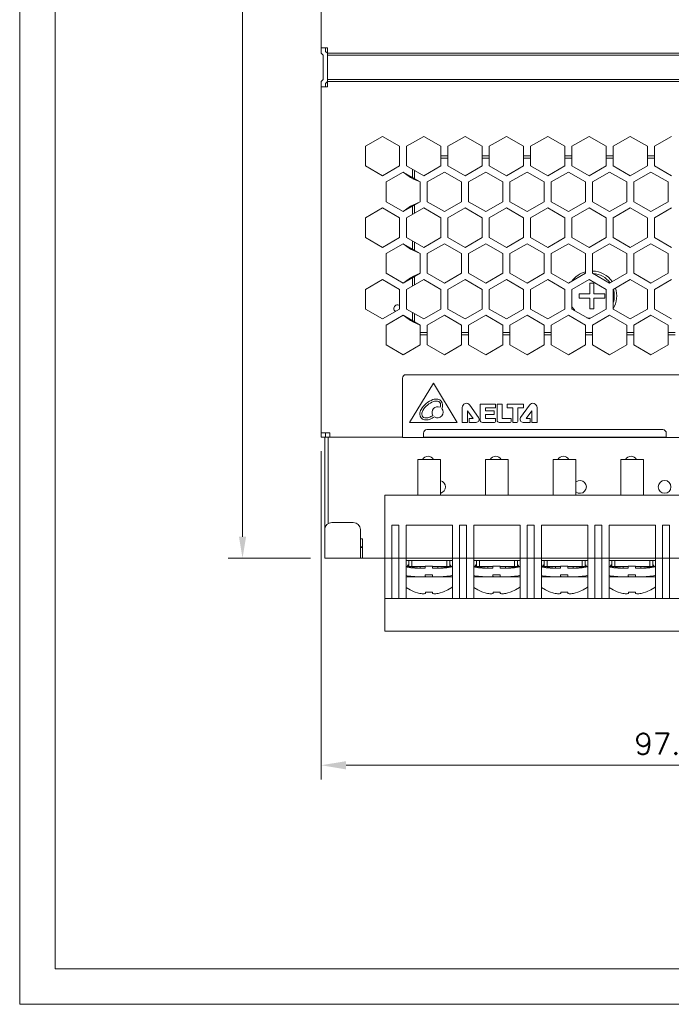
# Model space of a CAD drawing. Header units: inches. Extents: x -123 to 4816, y -2998 to 548.
# Tile 108 of 148: x 4206 to 4297, y -368 to -230. Entities that reach past the tile are written whole.
import ezdxf

# ---------------------------------------------------------------- set-up
doc = ezdxf.new("R2010")
doc.units = ezdxf.units.IN
doc.header["$MEASUREMENT"] = 0
doc.layers.get('0').update_dxf_attribs({"lineweight": 0})
doc.layers.get('Defpoints').update_dxf_attribs({"lineweight": 0})
doc.layers.add('Dimension', color=2, linetype='Continuous', lineweight=9)
doc.styles.add('ROMANS', font='romans')
doc.dimstyles.new('yutana', dxfattribs={"dimtxt": 3.5, "dimasz": 3.5, "dimexe": 2, "dimexo": 2, "dimgap": 1.5, "dimtad": 1, "dimdec": 1, "dimzin": 0, "dimdsep": 46, "dimtxsty": 'Standard', "dimcen": 0, "dimadec": 0, "dimazin": 0, "dimtp": 0.01, "dimtm": 0.01, "dimtfac": 1, "dimtdec": 1, "dimtmove": 0, "dimatfit": 3, "dimfxl": 1, "dimtolj": 1, "dimtzin": 0, "dimlwd": 0, "dimlwe": 0, "dimarcsym": 0})

# ---------------------------------------------------------------- blocks, each defined once
blk = doc.blocks.new('*D1043')
at = {"layer": 'Defpoints', "color": 0}
for p in [(4250.95, -129.95), (4237.05, -305.7), (4248.59, -305.7)]:
    blk.add_point(p, dxfattribs=at)
at = {"layer": 'Dimension', "color": 0, "lineweight": 0}
for p, q in [((4248.95, -129.95), (4235.05, -129.95)), ((4237.05, -132.95), (4237.05, -302.7)), ((4246.59, -305.7), (4235.05, -305.7))]:
    blk.add_line(p, q, dxfattribs=at)
at = {"layer": 'Dimension', "color": 0}
for points in [[(4237.55, -132.95), (4236.55, -132.95), (4237.05, -129.95)], [(4236.55, -302.7), (4237.55, -302.7), (4237.05, -305.7)]]:
    blk.add_solid(points, dxfattribs=at)
at = {"layer": 'Dimension', "color": 0, "lineweight": 0, "insert": (4234.05, -217.83), "char_height": 3, "attachment_point": 5, "rotation": 90, "style": 'ROMANS'}
blk.add_mtext('\\A1;175.75', dxfattribs=at)
blk = doc.blocks.new('*D1046')
at = {"layer": 'Defpoints', "color": 0}
for p in [(4248.09, -288.7), (4345.09, -305.7), (4248.09, -334.78)]:
    blk.add_point(p, dxfattribs=at)
at = {"layer": 'Dimension', "color": 0, "lineweight": 0}
for p, q in [((4248.09, -290.7), (4248.09, -336.78)), ((4345.09, -307.7), (4345.09, -336.78)), ((4341.59, -334.78), (4251.59, -334.78))]:
    blk.add_line(p, q, dxfattribs=at)
at = {"layer": 'Dimension', "color": 0}
for points in [[(4251.59, -334.2), (4251.59, -335.36), (4248.09, -334.78)], [(4341.59, -335.36), (4341.59, -334.2), (4345.09, -334.78)]]:
    blk.add_solid(points, dxfattribs=at)
at = {"layer": 'Dimension', "color": 0, "lineweight": 0, "insert": (4296.59, -331.78), "char_height": 3, "attachment_point": 5, "style": 'ROMANS'}
blk.add_mtext('\\A1;97.0', dxfattribs=at)

msp = doc.modelspace()

# ---------------------------------------------------------------- linework, layer by layer
at = {"color": 7, "linetype": 'Continuous'}
for p, q in [((4248.093, -188.817), (4248.093, -234.817)), ((4248.093, -234.065), (4248.993, -234.065)), ((4248.093, -234.817), (4248.393, -235.117)), ((4248.693, -234.065), (4248.693, -234.568)), ((4248.693, -234.568), (4248.967, -234.843)), ((4248.993, -239.565), (4248.993, -234.065)), ((4248.993, -234.817), (4342.693, -234.817)), ((4248.393, -238.517), (4248.393, -235.117)), ((4248.993, -235.117), (4342.693, -235.117)), ((4248.393, -238.517), (4248.093, -238.817)), ((4248.093, -288.704), (4248.093, -238.817)), ((4248.967, -238.791), (4248.693, -239.065)), ((4248.693, -239.065), (4248.693, -239.565)), ((4342.693, -238.517), (4248.993, -238.517)), ((4248.993, -238.817), (4342.693, -238.817)), ((4248.093, -239.565), (4248.993, -239.565)), ((4254.293, -247.885), (4256.693, -246.499)), ((4256.693, -246.499), (4259.093, -247.885)), ((4260.093, -247.885), (4262.493, -246.499)), ((4262.493, -246.499), (4264.893, -247.885)), ((4265.893, -247.885), (4268.293, -246.499)), ((4268.293, -246.499), (4270.693, -247.885)), ((4271.693, -247.885), (4274.093, -246.499)), ((4274.093, -246.499), (4276.493, -247.885)), ((4277.493, -247.885), (4279.893, -246.499)), ((4279.893, -246.499), (4282.293, -247.885)), ((4283.293, -247.885), (4285.693, -246.499)), ((4285.693, -246.499), (4288.093, -247.885)), ((4289.093, -247.885), (4291.493, -246.499)), ((4291.493, -246.499), (4293.893, -247.885)), ((4294.893, -247.885), (4297.293, -246.499)), ((4254.293, -250.656), (4254.293, -247.885)), ((4259.093, -247.885), (4259.093, -250.656)), ((4260.093, -250.656), (4260.093, -247.885)), ((4264.893, -250.656), (4264.893, -247.885)), ((4265.893, -250.656), (4265.893, -247.885)), ((4270.693, -250.656), (4270.693, -247.885)), ((4271.693, -250.656), (4271.693, -247.885)), ((4276.493, -250.656), (4276.493, -247.885)), ((4277.493, -250.656), (4277.493, -247.885)), ((4282.293, -250.656), (4282.293, -247.885)), ((4283.293, -250.656), (4283.293, -247.885)), ((4288.093, -250.656), (4288.093, -247.885)), ((4289.093, -250.656), (4289.093, -247.885)), ((4293.893, -250.656), (4293.893, -247.885)), ((4294.893, -250.656), (4294.893, -247.885)), ((4265.893, -249.254), (4264.893, -249.254)), ((4264.893, -249.554), (4265.893, -249.554)), ((4271.693, -249.254), (4270.693, -249.254)), ((4270.693, -249.554), (4271.693, -249.554)), ((4277.493, -249.254), (4276.493, -249.254)), ((4276.493, -249.554), (4277.493, -249.554)), ((4283.293, -249.254), (4282.293, -249.254)), ((4282.293, -249.554), (4283.293, -249.554)), ((4289.093, -249.254), (4288.093, -249.254)), ((4288.093, -249.554), (4289.093, -249.554)), ((4294.893, -249.254), (4293.893, -249.254)), ((4293.893, -249.554), (4294.893, -249.554)), ((4256.693, -252.042), (4254.293, -250.656)), ((4259.093, -250.656), (4256.693, -252.042)), ((4257.193, -252.908), (4259.593, -251.522)), ((4259.593, -251.522), (4261.993, -252.908)), ((4259.593, -251.522), (4260.644, -252.273)), ((4262.493, -252.042), (4260.093, -250.656)), ((4260.893, -252.273), (4260.893, -251.118)), ((4261.193, -252.446), (4261.193, -251.291)), ((4262.493, -252.042), (4264.893, -250.656)), ((4265.393, -251.522), (4262.993, -252.908)), ((4267.793, -252.908), (4265.393, -251.522)), ((4265.893, -250.656), (4268.293, -252.042)), ((4270.693, -250.656), (4268.293, -252.042)), ((4271.193, -251.522), (4268.793, -252.908)), ((4273.593, -252.908), (4271.193, -251.522)), ((4271.693, -250.656), (4274.093, -252.042)), ((4274.093, -252.042), (4276.493, -250.656)), ((4276.993, -251.522), (4274.593, -252.908)), ((4279.393, -252.908), (4276.993, -251.522)), ((4277.493, -250.656), (4279.893, -252.042)), ((4279.893, -252.042), (4282.293, -250.656)), ((4282.793, -251.522), (4280.393, -252.908)), ((4285.193, -252.908), (4282.793, -251.522)), ((4283.293, -250.656), (4285.693, -252.042)), ((4288.093, -250.656), (4285.693, -252.042)), ((4288.593, -251.522), (4286.193, -252.908)), ((4290.993, -252.908), (4288.593, -251.522)), ((4289.093, -250.656), (4291.493, -252.042)), ((4291.493, -252.042), (4293.893, -250.656)), ((4294.393, -251.522), (4291.993, -252.908)), ((4294.393, -251.522), (4296.793, -252.908)), ((4294.893, -250.656), (4297.293, -252.042)), ((4257.193, -255.679), (4257.193, -252.908)), ((4260.644, -252.273), (4260.944, -252.446)), ((4260.893, -252.273), (4260.644, -252.273)), ((4261.993, -252.908), (4260.944, -252.446)), ((4261.193, -252.446), (4260.944, -252.446)), ((4261.993, -252.908), (4261.993, -255.679)), ((4262.993, -252.908), (4262.993, -255.679)), ((4267.793, -252.908), (4267.793, -255.679)), ((4268.793, -252.908), (4268.793, -255.679)), ((4273.593, -252.908), (4273.593, -255.679)), ((4274.593, -252.908), (4274.593, -255.679)), ((4279.393, -252.908), (4279.393, -255.679)), ((4280.393, -252.908), (4280.393, -255.679)), ((4285.193, -252.908), (4285.193, -255.679)), ((4286.193, -252.908), (4286.193, -255.679)), ((4290.993, -252.908), (4290.993, -255.679)), ((4291.993, -252.908), (4291.993, -255.679)), ((4296.793, -252.908), (4296.793, -255.679)), ((4259.593, -257.065), (4257.193, -255.679)), ((4259.593, -257.065), (4261.993, -255.679)), ((4261.993, -255.679), (4260.944, -256.141)), ((4262.993, -255.679), (4265.393, -257.065)), ((4265.393, -257.065), (4267.793, -255.679)), ((4271.193, -257.065), (4268.793, -255.679)), ((4271.193, -257.065), (4273.593, -255.679)), ((4274.593, -255.679), (4276.993, -257.065)), ((4279.393, -255.679), (4276.993, -257.065)), ((4280.393, -255.679), (4282.793, -257.065)), ((4282.793, -257.065), (4285.193, -255.679)), ((4286.193, -255.679), (4288.593, -257.065)), ((4288.593, -257.065), (4290.993, -255.679)), ((4291.993, -255.679), (4294.393, -257.065)), ((4294.393, -257.065), (4296.793, -255.679)), ((4254.293, -257.931), (4256.693, -256.545)), ((4256.693, -256.545), (4259.093, -257.931)), ((4260.644, -256.314), (4259.593, -257.065)), ((4260.093, -257.931), (4262.493, -256.545)), ((4260.644, -256.314), (4260.944, -256.141)), ((4260.893, -256.314), (4260.644, -256.314)), ((4260.893, -257.469), (4260.893, -256.314)), ((4261.193, -256.141), (4260.944, -256.141)), ((4261.193, -257.296), (4261.193, -256.141)), ((4264.893, -257.931), (4262.493, -256.545)), ((4268.293, -256.545), (4265.893, -257.931)), ((4270.693, -257.931), (4268.293, -256.545)), ((4274.093, -256.545), (4271.693, -257.931)), ((4276.493, -257.931), (4274.093, -256.545)), ((4279.893, -256.545), (4277.493, -257.931)), ((4282.293, -257.931), (4279.893, -256.545)), ((4285.693, -256.545), (4283.293, -257.931)), ((4288.093, -257.931), (4285.693, -256.545)), ((4291.493, -256.545), (4289.093, -257.931)), ((4293.893, -257.931), (4291.493, -256.545)), ((4297.293, -256.545), (4294.893, -257.931)), ((4254.293, -260.702), (4254.293, -257.931)), ((4259.093, -257.931), (4259.093, -260.702)), ((4260.093, -260.702), (4260.093, -257.931)), ((4264.893, -260.702), (4264.893, -257.931)), ((4265.893, -260.702), (4265.893, -257.931)), ((4270.693, -260.702), (4270.693, -257.931)), ((4271.693, -260.702), (4271.693, -257.931)), ((4276.493, -260.702), (4276.493, -257.931)), ((4277.493, -260.702), (4277.493, -257.931)), ((4282.293, -260.702), (4282.293, -257.931)), ((4283.293, -260.702), (4283.293, -257.931)), ((4288.093, -260.702), (4288.093, -257.931)), ((4289.093, -260.702), (4289.093, -257.931)), ((4293.893, -260.702), (4293.893, -257.931)), ((4294.893, -260.702), (4294.893, -257.931)), ((4256.693, -262.088), (4254.293, -260.702)), ((4259.093, -260.702), (4256.693, -262.088)), ((4262.493, -262.088), (4260.093, -260.702)), ((4260.893, -262.318), (4260.893, -261.164)), ((4262.493, -262.088), (4264.893, -260.702)), ((4265.893, -260.702), (4268.293, -262.088)), ((4270.693, -260.702), (4268.293, -262.088)), ((4271.693, -260.702), (4274.093, -262.088)), ((4274.093, -262.088), (4276.493, -260.702)), ((4279.893, -262.088), (4277.493, -260.702)), ((4279.893, -262.088), (4282.293, -260.702)), ((4283.293, -260.702), (4285.693, -262.088)), ((4285.693, -262.088), (4288.093, -260.702)), ((4289.093, -260.702), (4291.493, -262.088)), ((4291.493, -262.088), (4293.893, -260.702)), ((4294.893, -260.702), (4297.293, -262.088)), ((4257.193, -262.954), (4259.593, -261.568)), ((4259.593, -261.568), (4261.993, -262.954)), ((4259.593, -261.568), (4260.644, -262.318)), ((4260.644, -262.318), (4260.944, -262.492)), ((4260.893, -262.318), (4260.644, -262.318)), ((4261.993, -262.954), (4260.944, -262.492)), ((4261.193, -262.492), (4260.944, -262.492)), ((4261.193, -262.492), (4261.193, -261.337)), ((4265.393, -261.568), (4262.993, -262.954)), ((4267.793, -262.954), (4265.393, -261.568)), ((4271.193, -261.568), (4268.793, -262.954)), ((4273.593, -262.954), (4271.193, -261.568)), ((4276.993, -261.568), (4274.593, -262.954)), ((4279.393, -262.954), (4276.993, -261.568)), ((4282.793, -261.568), (4280.393, -262.954)), ((4285.193, -262.954), (4282.793, -261.568)), ((4288.593, -261.568), (4286.193, -262.954)), ((4290.993, -262.954), (4288.593, -261.568)), ((4294.393, -261.568), (4291.993, -262.954)), ((4296.793, -262.954), (4294.393, -261.568)), ((4257.193, -265.725), (4257.193, -262.954)), ((4261.993, -262.954), (4261.993, -265.725)), ((4262.993, -262.954), (4262.993, -265.725)), ((4267.793, -262.954), (4267.793, -265.725)), ((4268.793, -262.954), (4268.793, -265.725)), ((4273.593, -262.954), (4273.593, -265.725)), ((4274.593, -262.954), (4274.593, -265.725)), ((4279.393, -262.954), (4279.393, -265.725)), ((4280.393, -262.954), (4280.393, -265.725)), ((4285.193, -262.954), (4285.193, -265.725)), ((4286.193, -262.954), (4286.193, -265.725)), ((4290.993, -262.954), (4290.993, -265.725)), ((4291.993, -262.954), (4291.993, -265.725)), ((4296.793, -262.954), (4296.793, -265.725)), ((4254.293, -267.977), (4256.693, -266.591)), ((4256.693, -266.591), (4259.093, -267.977)), ((4259.593, -267.11), (4257.193, -265.725)), ((4259.593, -267.11), (4261.993, -265.725)), ((4260.644, -266.36), (4259.593, -267.11)), ((4260.093, -267.977), (4262.493, -266.591)), ((4260.644, -266.36), (4260.944, -266.187)), ((4260.893, -266.36), (4260.644, -266.36)), ((4260.893, -267.515), (4260.893, -266.36)), ((4261.993, -265.725), (4260.944, -266.187)), ((4261.193, -266.187), (4260.944, -266.187)), ((4261.193, -267.341), (4261.193, -266.187)), ((4264.893, -267.977), (4262.493, -266.591)), ((4262.993, -265.725), (4265.393, -267.11)), ((4265.393, -267.11), (4267.793, -265.725)), ((4268.293, -266.591), (4265.893, -267.977)), ((4270.693, -267.977), (4268.293, -266.591)), ((4271.193, -267.11), (4268.793, -265.725)), ((4271.193, -267.11), (4273.593, -265.725)), ((4274.093, -266.591), (4271.693, -267.977)), ((4276.493, -267.977), (4274.093, -266.591)), ((4274.593, -265.725), (4276.993, -267.11)), ((4276.993, -267.11), (4279.393, -265.725)), ((4279.893, -266.591), (4277.493, -267.977)), ((4282.293, -267.977), (4279.893, -266.591)), ((4280.393, -265.725), (4282.793, -267.11)), ((4282.793, -267.11), (4285.193, -265.725)), ((4285.693, -266.591), (4283.293, -267.977)), ((4288.093, -267.977), (4285.693, -266.591)), ((4288.593, -267.11), (4286.193, -265.725)), ((4288.593, -267.11), (4290.993, -265.725)), ((4291.493, -266.591), (4289.093, -267.977)), ((4293.893, -267.977), (4291.493, -266.591)), ((4291.993, -265.725), (4294.393, -267.11)), ((4294.393, -267.11), (4296.793, -265.725)), ((4297.293, -266.591), (4294.893, -267.977)), ((4254.293, -270.748), (4254.293, -267.977)), ((4259.093, -267.977), (4259.093, -270.748)), ((4260.093, -270.748), (4260.093, -267.977)), ((4264.893, -270.748), (4264.893, -267.977)), ((4265.893, -270.748), (4265.893, -267.977)), ((4270.693, -270.748), (4270.693, -267.977)), ((4271.693, -270.748), (4271.693, -267.977)), ((4276.493, -270.748), (4276.493, -267.977)), ((4277.493, -270.748), (4277.493, -267.977)), ((4282.293, -270.748), (4282.293, -267.977)), ((4283.293, -270.748), (4283.293, -267.977)), ((4285.793, -267.104), (4286.393, -267.104)), ((4285.793, -268.604), (4285.793, -267.104)), ((4286.393, -267.104), (4286.393, -268.604)), ((4288.093, -270.748), (4288.093, -267.977)), ((4289.093, -270.748), (4289.093, -267.977)), ((4293.893, -270.748), (4293.893, -267.977)), ((4294.893, -270.748), (4294.893, -267.977)), ((4284.293, -268.604), (4285.793, -268.604)), ((4284.293, -269.204), (4284.293, -268.604)), ((4285.793, -269.204), (4284.293, -269.204)), ((4285.793, -270.704), (4285.793, -269.204)), ((4286.393, -268.604), (4287.893, -268.604)), ((4287.893, -269.204), (4286.393, -269.204)), ((4286.393, -269.204), (4286.393, -270.704)), ((4287.893, -268.604), (4287.893, -269.204)), ((4256.693, -272.133), (4254.293, -270.748)), ((4259.093, -270.748), (4256.693, -272.133)), ((4260.093, -270.748), (4262.493, -272.133)), ((4262.493, -272.133), (4264.893, -270.748)), ((4265.893, -270.748), (4268.293, -272.133)), ((4268.293, -272.133), (4270.693, -270.748)), ((4271.693, -270.748), (4274.093, -272.133)), ((4274.093, -272.133), (4276.493, -270.748)), ((4279.893, -272.133), (4277.493, -270.748)), ((4279.893, -272.133), (4282.293, -270.748)), ((4283.293, -270.748), (4285.693, -272.133)), ((4285.693, -272.133), (4288.093, -270.748)), ((4286.393, -270.704), (4285.793, -270.704)), ((4289.093, -270.748), (4291.493, -272.133)), ((4291.493, -272.133), (4293.893, -270.748)), ((4297.293, -272.133), (4294.893, -270.748)), ((4257.193, -272.999), (4259.593, -271.614)), ((4259.593, -271.614), (4261.993, -272.999)), ((4259.593, -271.614), (4260.644, -272.364)), ((4260.893, -272.364), (4260.893, -271.21)), ((4261.193, -272.538), (4261.193, -271.383)), ((4265.393, -271.614), (4262.993, -272.999)), ((4267.793, -272.999), (4265.393, -271.614)), ((4271.193, -271.614), (4268.793, -272.999)), ((4273.593, -272.999), (4271.193, -271.614)), ((4276.993, -271.614), (4274.593, -272.999)), ((4279.393, -272.999), (4276.993, -271.614)), ((4282.793, -271.614), (4280.393, -272.999)), ((4285.193, -272.999), (4282.793, -271.614)), ((4288.593, -271.614), (4286.193, -272.999)), ((4290.993, -272.999), (4288.593, -271.614)), ((4294.393, -271.614), (4291.993, -272.999)), ((4296.793, -272.999), (4294.393, -271.614)), ((4257.193, -275.771), (4257.193, -272.999)), ((4260.644, -272.364), (4260.944, -272.538)), ((4260.893, -272.364), (4260.644, -272.364)), ((4261.993, -272.999), (4260.944, -272.538)), ((4261.193, -272.538), (4260.944, -272.538)), ((4261.993, -275.771), (4261.993, -272.999)), ((4262.993, -275.771), (4262.993, -272.999)), ((4267.793, -275.771), (4267.793, -272.999)), ((4268.793, -275.771), (4268.793, -272.999)), ((4273.593, -275.771), (4273.593, -272.999)), ((4274.593, -275.771), (4274.593, -272.999)), ((4279.393, -275.771), (4279.393, -272.999)), ((4280.393, -275.771), (4280.393, -272.999)), ((4285.193, -275.771), (4285.193, -272.999)), ((4286.193, -275.771), (4286.193, -272.999)), ((4290.993, -275.771), (4290.993, -272.999)), ((4291.993, -275.771), (4291.993, -272.999)), ((4296.793, -275.771), (4296.793, -272.999)), ((4262.993, -274.054), (4261.993, -274.054)), ((4262.993, -274.354), (4261.993, -274.354)), ((4268.793, -274.054), (4267.793, -274.054)), ((4268.793, -274.354), (4267.793, -274.354)), ((4274.593, -274.054), (4273.593, -274.054)), ((4274.593, -274.354), (4273.593, -274.354)), ((4280.393, -274.054), (4279.393, -274.054)), ((4280.393, -274.354), (4279.393, -274.354)), ((4286.193, -274.054), (4285.193, -274.054)), ((4286.193, -274.354), (4285.193, -274.354)), ((4291.993, -274.054), (4290.993, -274.054)), ((4291.993, -274.354), (4290.993, -274.354)), ((4297.793, -274.054), (4296.793, -274.054)), ((4297.793, -274.354), (4296.793, -274.354)), ((4259.593, -277.156), (4257.193, -275.771)), ((4261.993, -275.771), (4259.593, -277.156)), ((4265.393, -277.156), (4262.993, -275.771)), ((4267.793, -275.771), (4265.393, -277.156)), ((4271.193, -277.156), (4268.793, -275.771)), ((4273.593, -275.771), (4271.193, -277.156)), ((4276.993, -277.156), (4274.593, -275.771)), ((4279.393, -275.771), (4276.993, -277.156)), ((4282.793, -277.156), (4280.393, -275.771)), ((4285.193, -275.771), (4282.793, -277.156)), ((4288.593, -277.156), (4286.193, -275.771)), ((4290.993, -275.771), (4288.593, -277.156)), ((4294.393, -277.156), (4291.993, -275.771)), ((4296.793, -275.771), (4294.393, -277.156)), ((4259.493, -280.454), (4259.493, -288.754)), ((4259.993, -279.954), (4299.093, -279.954)), ((4263.839, -281.154), (4260.493, -286.654)), ((4267.168, -286.654), (4263.839, -281.154)), ((4267.893, -284.558), (4267.893, -286.624)), ((4270.194, -285.969), (4268.957, -284.22)), ((4270.393, -284.116), (4270.393, -286.327)), ((4272.536, -284.086), (4270.423, -284.086)), ((4271.15, -284.629), (4272.536, -284.629)), ((4271.15, -285.021), (4271.15, -284.629)), ((4272.565, -284.599), (4272.565, -284.116)), ((4272.793, -284.118), (4272.793, -286.347)), ((4273.493, -284.088), (4272.823, -284.088)), ((4273.523, -286.121), (4273.523, -284.118)), ((4274.22, -284.122), (4274.22, -284.6)), ((4276.449, -284.092), (4274.25, -284.092)), ((4274.25, -284.63), (4274.993, -284.63)), ((4274.993, -284.63), (4274.993, -286.624)), ((4275.717, -284.63), (4276.449, -284.63)), ((4275.717, -286.506), (4275.717, -284.63)), ((4277.329, -284.22), (4276.092, -285.969)), ((4276.478, -284.6), (4276.478, -284.122)), ((4278.393, -286.624), (4278.393, -284.558)), ((4268.636, -285.006), (4269.412, -286.121)), ((4268.636, -286.624), (4268.636, -285.006)), ((4272.339, -285.021), (4271.15, -285.021)), ((4271.15, -285.555), (4272.339, -285.555)), ((4271.15, -286.115), (4271.15, -285.555)), ((4272.368, -285.525), (4272.368, -285.05)), ((4276.874, -286.121), (4277.65, -285.006)), ((4277.65, -285.006), (4277.65, -286.624)), ((4260.493, -286.654), (4267.168, -286.654)), ((4267.923, -286.654), (4268.606, -286.654)), ((4268.861, -286.151), (4268.861, -286.624)), ((4269.412, -286.121), (4268.891, -286.121)), ((4268.891, -286.654), (4269.839, -286.654)), ((4270.721, -286.654), (4272.417, -286.654)), ((4272.536, -286.115), (4271.15, -286.115)), ((4272.565, -286.506), (4272.565, -286.145)), ((4273.1, -286.654), (4274.618, -286.654)), ((4274.736, -286.121), (4273.523, -286.121)), ((4274.766, -286.506), (4274.766, -286.151)), ((4275.023, -286.654), (4275.569, -286.654)), ((4276.447, -286.654), (4277.395, -286.654)), ((4277.395, -286.121), (4276.874, -286.121)), ((4277.425, -286.624), (4277.425, -286.151)), ((4277.68, -286.654), (4278.363, -286.654)), ((4248.093, -288.104), (4249.293, -288.104)), ((4248.093, -288.704), (4248.693, -288.704)), ((4248.593, -301.704), (4248.593, -288.704)), ((4248.693, -288.704), (4248.693, -288.104)), ((4248.693, -288.704), (4259.493, -288.704)), ((4249.093, -288.704), (4249.093, -300.859)), ((4249.293, -288.704), (4249.293, -288.104)), ((4259.493, -288.754), (4339.693, -288.754)), ((4262.943, -287.672), (4296.043, -287.672)), ((4249.593, -300.704), (4252.593, -300.704)), ((4248.593, -305.704), (4248.593, -301.704)), ((4253.593, -301.704), (4253.593, -305.704)), ((4253.593, -303.004), (4253.893, -303.004)), ((4253.893, -305.704), (4253.893, -303.004)), ((4253.593, -304.104), (4253.893, -304.104)), ((4253.893, -304.204), (4253.593, -304.204)), ((4248.593, -305.704), (4334.093, -305.704))]:
    msp.add_line(p, q, dxfattribs=at)
at = {"color": 3, "linetype": 'Continuous'}
for p, q in [((4261.293, -288.754), (4261.293, -288.784)), ((4285.693, -288.784), (4261.293, -288.784)), ((4262.443, -288.172), (4262.443, -288.754)), ((4262.443, -288.704), (4296.543, -288.704)), ((4285.693, -288.754), (4285.693, -288.784)), ((4287.993, -288.754), (4287.993, -288.784)), ((4325.393, -288.784), (4287.993, -288.784)), ((4296.543, -288.172), (4296.543, -288.754)), ((4264.866, -291.856), (4261.666, -291.856)), ((4261.666, -296.86), (4261.666, -291.856)), ((4264.866, -291.856), (4264.866, -296.86)), ((4274.366, -291.856), (4271.166, -291.856)), ((4271.166, -296.86), (4271.166, -291.856)), ((4274.366, -291.856), (4274.366, -296.86)), ((4283.866, -291.856), (4280.666, -291.856)), ((4280.666, -296.86), (4280.666, -291.856)), ((4283.866, -291.856), (4283.866, -296.86)), ((4293.366, -291.856), (4290.166, -291.856)), ((4290.166, -296.86), (4290.166, -291.856)), ((4293.366, -291.856), (4293.366, -296.86)), ((4257.016, -296.86), (4326.516, -296.86)), ((4257.016, -315.96), (4257.016, -296.86)), ((4259.016, -301.06), (4258.016, -301.06)), ((4258.016, -301.06), (4258.016, -311.36)), ((4259.016, -301.06), (4259.016, -311.36)), ((4260.016, -301.06), (4266.516, -301.06)), ((4260.016, -311.36), (4260.016, -301.06)), ((4266.516, -311.36), (4266.516, -301.06)), ((4268.516, -301.06), (4267.516, -301.06)), ((4267.516, -301.06), (4267.516, -311.36)), ((4268.516, -301.06), (4268.516, -311.36)), ((4269.516, -301.06), (4276.016, -301.06)), ((4269.516, -311.36), (4269.516, -301.06)), ((4276.016, -311.36), (4276.016, -301.06)), ((4278.016, -301.06), (4277.016, -301.06)), ((4277.016, -301.06), (4277.016, -311.36)), ((4278.016, -301.06), (4278.016, -311.36)), ((4279.016, -301.06), (4285.516, -301.06)), ((4279.016, -311.36), (4279.016, -301.06)), ((4285.516, -311.36), (4285.516, -301.06)), ((4287.516, -301.06), (4286.516, -301.06)), ((4286.516, -301.06), (4286.516, -311.36)), ((4287.516, -301.06), (4287.516, -311.36)), ((4288.516, -301.06), (4295.016, -301.06)), ((4288.516, -311.36), (4288.516, -301.06)), ((4295.016, -311.36), (4295.016, -301.06)), ((4297.016, -301.06), (4296.016, -301.06)), ((4296.016, -301.06), (4296.016, -311.36)), ((4297.016, -301.06), (4297.016, -311.36)), ((4260.016, -306.06), (4266.516, -306.06)), ((4260.178, -306.86), (4260.278, -306.66)), ((4260.278, -306.66), (4260.378, -306.86)), ((4260.378, -306.86), (4260.378, -306.06)), ((4260.816, -306.86), (4260.816, -306.06)), ((4262.711, -306.814), (4263.711, -306.814)), ((4262.711, -306.814), (4262.711, -307.114)), ((4263.722, -307.114), (4263.711, -306.814)), ((4263.711, -306.814), (4263.711, -307.114)), ((4265.716, -306.06), (4265.716, -306.86)), ((4266.154, -306.86), (4266.154, -306.06)), ((4266.254, -306.66), (4266.154, -306.86)), ((4266.354, -306.86), (4266.254, -306.66)), ((4269.516, -306.06), (4276.016, -306.06)), ((4269.678, -306.86), (4269.778, -306.66)), ((4269.778, -306.66), (4269.878, -306.86)), ((4269.878, -306.86), (4269.878, -306.06)), ((4270.316, -306.86), (4270.316, -306.06)), ((4272.211, -306.814), (4273.211, -306.814)), ((4272.211, -306.814), (4272.211, -307.114)), ((4273.222, -307.114), (4273.211, -306.814)), ((4273.211, -306.814), (4273.211, -307.114)), ((4275.216, -306.06), (4275.216, -306.86)), ((4275.654, -306.86), (4275.654, -306.06)), ((4275.754, -306.66), (4275.654, -306.86)), ((4275.854, -306.86), (4275.754, -306.66)), ((4279.016, -306.06), (4285.516, -306.06)), ((4279.178, -306.86), (4279.278, -306.66)), ((4279.278, -306.66), (4279.378, -306.86)), ((4279.378, -306.86), (4279.378, -306.06)), ((4279.816, -306.86), (4279.816, -306.06)), ((4281.711, -306.814), (4282.711, -306.814)), ((4281.711, -306.814), (4281.711, -307.114)), ((4282.722, -307.114), (4282.711, -306.814)), ((4282.711, -306.814), (4282.711, -307.114)), ((4284.716, -306.06), (4284.716, -306.86)), ((4285.154, -306.86), (4285.154, -306.06)), ((4285.254, -306.66), (4285.154, -306.86)), ((4285.354, -306.86), (4285.254, -306.66)), ((4288.516, -306.06), (4295.016, -306.06)), ((4288.678, -306.86), (4288.778, -306.66)), ((4288.778, -306.66), (4288.878, -306.86)), ((4288.878, -306.86), (4288.878, -306.06)), ((4289.316, -306.86), (4289.316, -306.06)), ((4291.211, -306.814), (4292.211, -306.814)), ((4291.211, -306.814), (4291.211, -307.114)), ((4292.222, -307.114), (4292.211, -306.814)), ((4292.211, -306.814), (4292.211, -307.114)), ((4294.216, -306.06), (4294.216, -306.86)), ((4294.654, -306.86), (4294.654, -306.06)), ((4294.754, -306.66), (4294.654, -306.86)), ((4294.854, -306.86), (4294.754, -306.66)), ((4262.711, -306.86), (4260.016, -306.86)), ((4261.976, -307.114), (4260.016, -306.879)), ((4261.761, -307.114), (4262.711, -307.114)), ((4261.978, -307.114), (4261.978, -306.86)), ((4262.711, -308.042), (4263.711, -308.042)), ((4262.722, -308.314), (4262.711, -308.042)), ((4262.711, -308.042), (4262.711, -308.314)), ((4263.711, -307.114), (4264.66, -307.114)), ((4263.711, -308.042), (4263.711, -308.314)), ((4263.713, -306.86), (4266.516, -306.86)), ((4264.478, -307.114), (4264.478, -306.86)), ((4266.516, -306.869), (4264.478, -307.114)), ((4272.211, -306.86), (4269.516, -306.86)), ((4271.476, -307.114), (4269.516, -306.879)), ((4271.261, -307.114), (4272.211, -307.114)), ((4271.478, -307.114), (4271.478, -306.86)), ((4272.211, -308.042), (4273.211, -308.042)), ((4272.222, -308.314), (4272.211, -308.042)), ((4272.211, -308.042), (4272.211, -308.314)), ((4273.211, -307.114), (4274.16, -307.114)), ((4273.211, -308.042), (4273.211, -308.314)), ((4273.213, -306.86), (4276.016, -306.86)), ((4273.978, -307.114), (4273.978, -306.86)), ((4276.016, -306.869), (4273.978, -307.114)), ((4281.711, -306.86), (4279.016, -306.86)), ((4280.976, -307.114), (4279.016, -306.879)), ((4280.761, -307.114), (4281.711, -307.114)), ((4280.978, -307.114), (4280.978, -306.86)), ((4281.711, -308.042), (4282.711, -308.042)), ((4281.722, -308.314), (4281.711, -308.042)), ((4281.711, -308.042), (4281.711, -308.314)), ((4282.711, -307.114), (4283.66, -307.114)), ((4282.711, -308.042), (4282.711, -308.314)), ((4282.713, -306.86), (4285.516, -306.86)), ((4283.478, -307.114), (4283.478, -306.86)), ((4285.516, -306.869), (4283.478, -307.114)), ((4291.211, -306.86), (4288.516, -306.86)), ((4290.476, -307.114), (4288.516, -306.879)), ((4290.261, -307.114), (4291.211, -307.114)), ((4290.478, -307.114), (4290.478, -306.86)), ((4291.211, -308.042), (4292.211, -308.042)), ((4291.222, -308.314), (4291.211, -308.042)), ((4291.211, -308.042), (4291.211, -308.314)), ((4292.211, -307.114), (4293.16, -307.114)), ((4292.211, -308.042), (4292.211, -308.314)), ((4292.213, -306.86), (4295.016, -306.86)), ((4292.978, -307.114), (4292.978, -306.86)), ((4295.016, -306.869), (4292.978, -307.114)), ((4262.711, -308.314), (4260.016, -308.314)), ((4262.713, -308.314), (4266.516, -308.314)), ((4272.211, -308.314), (4269.516, -308.314)), ((4272.213, -308.314), (4276.016, -308.314)), ((4281.711, -308.314), (4279.016, -308.314)), ((4281.713, -308.314), (4285.516, -308.314)), ((4291.211, -308.314), (4288.516, -308.314)), ((4291.213, -308.314), (4295.016, -308.314)), ((4260.033, -309.84), (4260.016, -309.825)), ((4262.716, -310.658), (4262.735, -310.618)), ((4263.052, -310.486), (4262.719, -310.469)), ((4262.719, -310.469), (4262.721, -310.619)), ((4262.735, -310.618), (4262.737, -310.47)), ((4263.719, -310.469), (4263.386, -310.486)), ((4263.721, -310.573), (4263.719, -310.469)), ((4263.721, -310.618), (4263.721, -310.573)), ((4264.506, -310.658), (4264.677, -310.618)), ((4265.871, -310.163), (4266.423, -309.84)), ((4269.533, -309.84), (4269.516, -309.825)), ((4272.216, -310.658), (4272.235, -310.618)), ((4272.552, -310.486), (4272.219, -310.469)), ((4272.219, -310.469), (4272.221, -310.619)), ((4272.235, -310.618), (4272.237, -310.47)), ((4273.219, -310.469), (4272.886, -310.486)), ((4273.221, -310.618), (4273.219, -310.469)), ((4274.006, -310.658), (4274.177, -310.618)), ((4275.371, -310.163), (4275.923, -309.84)), ((4279.033, -309.84), (4279.016, -309.825)), ((4281.716, -310.658), (4281.735, -310.618)), ((4282.052, -310.486), (4281.719, -310.469)), ((4281.719, -310.469), (4281.721, -310.619)), ((4281.735, -310.618), (4281.737, -310.47)), ((4282.719, -310.469), (4282.386, -310.486)), ((4282.721, -310.618), (4282.719, -310.469)), ((4283.506, -310.658), (4283.677, -310.618)), ((4284.871, -310.163), (4285.423, -309.84)), ((4288.533, -309.84), (4288.516, -309.825)), ((4291.216, -310.658), (4291.235, -310.618)), ((4291.552, -310.486), (4291.219, -310.469)), ((4291.219, -310.469), (4291.221, -310.619)), ((4291.235, -310.618), (4291.237, -310.47)), ((4292.219, -310.469), (4291.886, -310.486)), ((4292.221, -310.618), (4292.219, -310.469)), ((4293.006, -310.658), (4293.177, -310.618)), ((4294.371, -310.163), (4294.923, -309.84)), ((4326.516, -311.36), (4257.016, -311.36)), ((4326.516, -315.96), (4257.016, -315.96))]:
    msp.add_line(p, q, dxfattribs=at)
for points in [[(4260.016, -306.935), (4260.173, -306.977), (4260.693, -307.058), (4261.224, -307.1), (4261.761, -307.114)], [(4261.761, -308.314), (4261.224, -308.3), (4260.693, -308.258), (4260.173, -308.177), (4260.016, -308.135)], [(4264.66, -307.114), (4265.198, -307.1), (4265.73, -307.058), (4266.254, -306.975), (4266.516, -306.907)], [(4266.516, -308.107), (4266.254, -308.175), (4265.73, -308.258), (4265.198, -308.3), (4264.66, -308.314)], [(4269.516, -306.935), (4269.673, -306.977), (4270.193, -307.058), (4270.724, -307.1), (4271.261, -307.114)], [(4271.261, -308.314), (4270.724, -308.3), (4270.193, -308.258), (4269.673, -308.177), (4269.516, -308.135)], [(4274.16, -307.114), (4274.698, -307.1), (4275.23, -307.058), (4275.754, -306.975), (4276.016, -306.907)], [(4276.016, -308.107), (4275.754, -308.175), (4275.23, -308.258), (4274.698, -308.3), (4274.16, -308.314)], [(4279.016, -306.935), (4279.173, -306.977), (4279.693, -307.058), (4280.224, -307.1), (4280.761, -307.114)], [(4280.761, -308.314), (4280.224, -308.3), (4279.693, -308.258), (4279.173, -308.177), (4279.016, -308.135)], [(4283.66, -307.114), (4284.198, -307.1), (4284.73, -307.058), (4285.254, -306.975), (4285.516, -306.907)], [(4285.516, -308.107), (4285.254, -308.175), (4284.73, -308.258), (4284.198, -308.3), (4283.66, -308.314)], [(4288.516, -306.935), (4288.673, -306.977), (4289.193, -307.058), (4289.724, -307.1), (4290.261, -307.114)], [(4290.261, -308.314), (4289.724, -308.3), (4289.193, -308.258), (4288.673, -308.177), (4288.516, -308.135)], [(4293.16, -307.114), (4293.698, -307.1), (4294.23, -307.058), (4294.754, -306.975), (4295.016, -306.907)], [(4295.016, -308.107), (4294.754, -308.175), (4294.23, -308.258), (4293.698, -308.3), (4293.16, -308.314)], [(4261.778, -310.618), (4261.169, -310.424), (4260.584, -310.163), (4260.033, -309.84)], [(4262.721, -310.619), (4262.704, -310.658), (4262.65, -310.69), (4262.56, -310.71), (4262.437, -310.716), (4262.289, -310.709), (4262.123, -310.689), (4261.949, -310.658), (4261.778, -310.618)], [(4263.052, -310.486), (4263.404, -310.486), (4263.719, -310.47)], [(4264.673, -310.618), (4264.501, -310.658), (4264.327, -310.69), (4264.161, -310.71), (4264.011, -310.716), (4263.887, -310.709), (4263.795, -310.689), (4263.74, -310.658), (4263.721, -310.618)], [(4264.015, -310.716), (4264.018, -310.716), (4264.167, -310.709), (4264.333, -310.689), (4264.506, -310.658)], [(4266.419, -309.84), (4265.867, -310.163), (4265.282, -310.424), (4264.673, -310.618)], [(4264.677, -310.618), (4265.287, -310.424), (4265.871, -310.163)], [(4266.516, -309.742), (4266.49, -309.779), (4266.419, -309.84)], [(4266.423, -309.84), (4266.494, -309.779), (4266.516, -309.748)], [(4271.278, -310.618), (4270.669, -310.424), (4270.084, -310.163), (4269.533, -309.84)], [(4272.221, -310.619), (4272.204, -310.658), (4272.15, -310.69), (4272.06, -310.71), (4271.937, -310.716), (4271.789, -310.709), (4271.623, -310.689), (4271.449, -310.658), (4271.278, -310.618)], [(4272.552, -310.486), (4272.904, -310.486), (4273.219, -310.47)], [(4274.173, -310.618), (4274.001, -310.658), (4273.827, -310.69), (4273.661, -310.71), (4273.511, -310.716), (4273.387, -310.709), (4273.295, -310.689), (4273.24, -310.658), (4273.221, -310.618)], [(4273.515, -310.716), (4273.518, -310.716), (4273.667, -310.709), (4273.833, -310.689), (4274.006, -310.658)], [(4275.919, -309.84), (4275.367, -310.163), (4274.782, -310.424), (4274.173, -310.618)], [(4274.177, -310.618), (4274.787, -310.424), (4275.371, -310.163)], [(4276.016, -309.742), (4275.99, -309.779), (4275.919, -309.84)], [(4275.923, -309.84), (4275.994, -309.779), (4276.016, -309.748)], [(4280.778, -310.618), (4280.169, -310.424), (4279.584, -310.163), (4279.033, -309.84)], [(4281.721, -310.619), (4281.704, -310.658), (4281.65, -310.69), (4281.56, -310.71), (4281.437, -310.716), (4281.289, -310.709), (4281.123, -310.689), (4280.949, -310.658), (4280.778, -310.618)], [(4282.052, -310.486), (4282.404, -310.486), (4282.719, -310.47)], [(4283.673, -310.618), (4283.501, -310.658), (4283.327, -310.69), (4283.161, -310.71), (4283.011, -310.716), (4282.887, -310.709), (4282.795, -310.689), (4282.74, -310.658), (4282.721, -310.618)], [(4283.015, -310.716), (4283.018, -310.716), (4283.167, -310.709), (4283.333, -310.689), (4283.506, -310.658)], [(4285.419, -309.84), (4284.867, -310.163), (4284.282, -310.424), (4283.673, -310.618)], [(4283.677, -310.618), (4284.287, -310.424), (4284.871, -310.163)], [(4285.516, -309.742), (4285.49, -309.779), (4285.419, -309.84)], [(4285.423, -309.84), (4285.494, -309.779), (4285.516, -309.748)], [(4290.278, -310.618), (4289.669, -310.424), (4289.084, -310.163), (4288.533, -309.84)], [(4291.221, -310.619), (4291.204, -310.658), (4291.15, -310.69), (4291.06, -310.71), (4290.937, -310.716), (4290.789, -310.709), (4290.623, -310.689), (4290.449, -310.658), (4290.278, -310.618)], [(4291.552, -310.486), (4291.904, -310.486), (4292.219, -310.47)], [(4293.173, -310.618), (4293.001, -310.658), (4292.827, -310.69), (4292.661, -310.71), (4292.511, -310.716), (4292.387, -310.709), (4292.295, -310.689), (4292.24, -310.658), (4292.221, -310.618)], [(4292.515, -310.716), (4292.518, -310.716), (4292.667, -310.709), (4292.833, -310.689), (4293.006, -310.658)], [(4294.919, -309.84), (4294.367, -310.163), (4293.782, -310.424), (4293.173, -310.618)], [(4293.177, -310.618), (4293.787, -310.424), (4294.371, -310.163)], [(4295.016, -309.742), (4294.99, -309.779), (4294.919, -309.84)], [(4294.923, -309.84), (4294.994, -309.779), (4295.016, -309.748)]]:
    msp.add_lwpolyline(points, dxfattribs=at)
msp.add_circle((4296.303, -295.704), 0.9, dxfattribs=at)
at = {"color": 7, "linetype": 'Continuous'}
for centre, radius, start, end in [((4286.093, -268.904), 3.5, 104.94289, 143.71091), ((4286.093, -268.904), 3.5, 34.97786, 88.34621), ((4286.093, -268.904), 3.15, 36, 86.81356), ((4286.093, -268.904), 3.15, 342.32549, 17.17109), ((4286.093, -268.904), 3.5, 329.28438, 18.51069), ((4258.793, -270.654), 0.5, 52.01903, 238.09699), ((4286.093, -268.904), 3.15, 207.23249, 222.49157), ((4286.093, -268.904), 3.15, 257.41629, 265.7792), ((4259.993, -280.454), 0.5, 90, 180), ((4264.773, -286.333), 3.04, 108.88879, 150.57361), ((4264.773, -286.333), 2.748, 108.88879, 150.57361), ((4264.431, -285.23), 0.782, 63.742, 214.36852), ((4264.267, -284.854), 1.477, 82.00944, 108.88879), ((4264.267, -284.854), 1.185, 82.00944, 108.88879), ((4264.365, -284.159), 0.482, 357.45296, 82.00944), ((4264.365, -284.159), 0.774, 357.45296, 82.00944), ((4263.663, -284.127), 1.185, 340.18304, 357.45296), ((4263.663, -284.127), 1.477, 336.61602, 357.45296), ((4268.479, -284.558), 0.586, 35.27312, 180), ((4270.423, -284.116), 0.0298, 90, 180), ((4272.536, -284.116), 0.0298, 0, 90), ((4272.536, -284.599), 0.0298, 270, 0), ((4272.823, -284.118), 0.0298, 90, 180), ((4273.493, -284.118), 0.0298, 0, 90), ((4274.25, -284.122), 0.0298, 90, 180), ((4274.25, -284.6), 0.0298, 180, 270), ((4276.449, -284.122), 0.0298, 0, 90), ((4276.449, -284.6), 0.0298, 270, 0), ((4277.807, -284.558), 0.586, 0, 144.72688), ((4263.411, -285.565), 1.477, 150.57361, 177.45296), ((4262.71, -285.534), 0.774, 177.45296, 262.00944), ((4263.411, -285.565), 1.185, 150.57361, 177.45296), ((4262.71, -285.534), 0.482, 177.45296, 262.00944), ((4262.807, -284.839), 1.185, 262.00944, 288.88879), ((4262.301, -283.359), 2.748, 288.88879, 302.70616), ((4262.301, -283.359), 3.04, 288.88879, 303.94031), ((4264.431, -285.23), 0.782, 236.38102, 41.36951), ((4269.839, -286.22), 0.434, 270, 35.27312), ((4272.339, -285.05), 0.0298, 0, 90), ((4272.339, -285.525), 0.0298, 270, 0), ((4276.447, -286.22), 0.434, 144.72688, 270), ((4262.807, -284.839), 1.477, 262.00944, 288.88879), ((4267.923, -286.624), 0.0298, 180, 270), ((4268.606, -286.624), 0.0298, 270, 0), ((4268.891, -286.151), 0.0298, 90, 180), ((4268.891, -286.624), 0.0298, 180, 270), ((4270.721, -286.327), 0.328, 180, 270), ((4272.417, -286.506), 0.149, 270, 0), ((4272.536, -286.145), 0.0298, 0, 90), ((4273.1, -286.347), 0.307, 180, 270), ((4274.618, -286.506), 0.149, 270, 0), ((4274.736, -286.151), 0.0298, 0, 90), ((4275.023, -286.624), 0.0298, 180, 270), ((4275.569, -286.506), 0.149, 270, 0), ((4277.395, -286.151), 0.0298, 0, 90), ((4277.395, -286.624), 0.0298, 270, 0), ((4277.68, -286.624), 0.0298, 180, 270), ((4278.363, -286.624), 0.0298, 270, 0), ((4262.943, -288.172), 0.5, 90, 180), ((4296.043, -288.172), 0.5, 0, 90), ((4249.593, -301.704), 1, 90, 180), ((4252.593, -301.704), 1, 0, 90)]:
    msp.add_arc(centre, radius, start, end, dxfattribs=at)
at = {"color": 3, "linetype": 'Continuous'}
for centre, start, end in [((4263.093, -292.304), 30.44885, 149.55115), ((4272.593, -292.304), 30.44885, 149.55115), ((4282.093, -292.304), 30.44885, 149.55115), ((4291.593, -292.304), 30.44885, 149.55115), ((4264.623, -295.704), 286.0153, 73.9847), ((4284.423, -295.704), 231.04954, 128.95046)]:
    msp.add_arc(centre, 0.9, start, end, dxfattribs=at)
at = {"layer": 'Dimension', "color": 0, "lineweight": 0}
for points in [[(4205.764, -71.333), (4205.764, -368.333), (4625.764, -368.333), (4625.764, -71.333)], [(4210.764, -76.333), (4210.764, -363.333), (4620.764, -363.333), (4620.764, -76.333)]]:
    msp.add_lwpolyline(points, close=True, dxfattribs=at)

# ---------------------------------------------------------------- dimensions: what is measured, and where the dimension line sits
at = {"layer": 'Dimension', "lineweight": 0}
dim = msp.add_linear_dim(base=(4237.045, -305.704), p1=(4250.948, -129.954), p2=(4248.593, -305.704), angle=90, dimstyle='yutana', override={"dimtxt": 3, "dimasz": 3, "dimdec": 2, "dimtxsty": 'ROMANS'}, dxfattribs=at)
dim.commit()
dim.dimension.update_dxf_attribs({"geometry": '*D1043', "text_midpoint": (4234.045, -217.829)})
dim = msp.add_linear_dim(base=(4248.093, -334.782), p1=(4345.093, -305.704), p2=(4248.093, -288.704), dimstyle='yutana', override={"dimtxt": 3, "dimtxsty": 'ROMANS', "dimtmove": 0}, dxfattribs=at)
dim.commit()
dim.dimension.update_dxf_attribs({"geometry": '*D1046', "text_midpoint": (4296.593, -334.782), "dimtype": 160})

doc.saveas('drawing.dxf')
